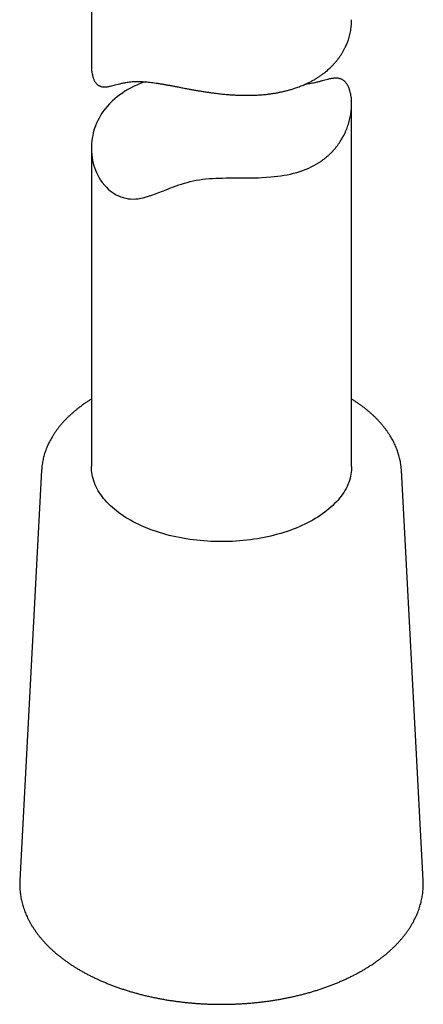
# Model space of a CAD drawing. Header units: millimetres. Extents: x 8 to 719, y 12 to 786.
# Tile 2 of 37: x 657 to 680, y 85 to 142. Entities that reach past the tile are written whole.
import ezdxf

# ---------------------------------------------------------------- set-up
doc = ezdxf.new("R2010")
doc.units = ezdxf.units.MM

msp = doc.modelspace()

# ---------------------------------------------------------------- linework, layer by layer
at = {"color": 7, "linetype": 'Continuous', "lineweight": 30}
for p, q in [((661.358, 156.101), (661.358, 139.044)), ((676.358, 115.9), (676.358, 136.819)), ((661.358, 134.265), (661.358, 115.9)), ((658.492, 115.693), (657.236, 92.035)), ((658.493, 115.697), (658.492, 115.693)), ((680.48, 92.035), (679.224, 115.693)), ((680.48, 92.037), (680.48, 92.035))]:
    msp.add_line(p, q, dxfattribs=at)
at = {"color": 7, "linetype": 'Continuous', "lineweight": 30, "flags": 128}
for points in [[(664.454, 138.093), (664.27, 138.025), (664.015, 137.921), (663.786, 137.815), (663.618, 137.729), (663.456, 137.639), (663.297, 137.543), (663.144, 137.443), (662.995, 137.338), (662.851, 137.228), (662.713, 137.113), (662.581, 136.994), (662.413, 136.828), (662.265, 136.665), (662.161, 136.539), (662.063, 136.409), (661.97, 136.275), (661.884, 136.139), (661.803, 135.998), (661.729, 135.855), (661.661, 135.709), (661.6, 135.56), (661.529, 135.358), (661.471, 135.156), (661.435, 135.001), (661.406, 134.845), (661.383, 134.688), (661.368, 134.531), (661.36, 134.371), (661.359, 134.211), (661.365, 134.05), (661.378, 133.89), (661.407, 133.677), (661.449, 133.466), (661.49, 133.308), (661.538, 133.153), (661.593, 133), (661.656, 132.85), (661.728, 132.701), (661.807, 132.557), (661.894, 132.417), (661.988, 132.282), (662.127, 132.11), (662.225, 132.005), (662.328, 131.905), (662.438, 131.811), (662.552, 131.725), (662.673, 131.644), (662.798, 131.572), (662.929, 131.508), (663.064, 131.454), (663.198, 131.409), (663.336, 131.375), (663.476, 131.349), (663.619, 131.333), (663.766, 131.328), (663.913, 131.332), (664.063, 131.346), (664.212, 131.37), (664.339, 131.397), (664.466, 131.429), (664.659, 131.486), (664.853, 131.551), (665.05, 131.624), (665.25, 131.701), (665.454, 131.783), (665.662, 131.867), (665.877, 131.952), (666.097, 132.036), (666.249, 132.091), (666.404, 132.145), (666.56, 132.196), (666.719, 132.245), (666.883, 132.291), (667.05, 132.334), (667.225, 132.374), (667.403, 132.409), (667.588, 132.44), (667.776, 132.466), (667.961, 132.487), (668.148, 132.504), (668.339, 132.517), (668.531, 132.527), (668.727, 132.535), (668.924, 132.54), (669.122, 132.543), (669.319, 132.545), (669.588, 132.546), (669.856, 132.547), (670.123, 132.547), (670.389, 132.549), (670.588, 132.551), (670.787, 132.555), (670.984, 132.561), (671.179, 132.569), (671.438, 132.583), (671.699, 132.603), (671.894, 132.621), (672.086, 132.643), (672.276, 132.669), (672.463, 132.699), (672.65, 132.734), (672.834, 132.772), (673.015, 132.816), (673.193, 132.865), (673.427, 132.938), (673.733, 133.051), (673.882, 133.114), (674.027, 133.182), (674.17, 133.255), (674.31, 133.332), (674.445, 133.414), (674.577, 133.5), (674.577, 133.5)], [(676.358, 115.9), (676.357, 115.82), (676.35, 115.7), (676.338, 115.58), (676.32, 115.461), (676.296, 115.342), (676.266, 115.223), (676.231, 115.105), (676.19, 114.988), (676.143, 114.871), (676.091, 114.755), (676.034, 114.64), (675.97, 114.526), (675.902, 114.413), (675.828, 114.301), (675.748, 114.19), (675.664, 114.08), (675.574, 113.972), (675.479, 113.866), (675.379, 113.761), (675.274, 113.657), (675.164, 113.556), (675.049, 113.456), (674.93, 113.358), (674.806, 113.262), (674.677, 113.168), (674.544, 113.076), (674.406, 112.986), (674.264, 112.899), (674.118, 112.814), (673.968, 112.731), (673.814, 112.65), (673.657, 112.572), (673.495, 112.497), (673.33, 112.424), (673.162, 112.354), (672.99, 112.287), (672.816, 112.222), (672.638, 112.16), (672.457, 112.101), (672.274, 112.045), (672.088, 111.992), (671.899, 111.942), (671.708, 111.895), (671.515, 111.851), (671.32, 111.81), (671.123, 111.772), (670.924, 111.738), (670.724, 111.706), (670.522, 111.678), (670.319, 111.653), (670.115, 111.631), (669.91, 111.613), (669.704, 111.598), (669.497, 111.586), (669.29, 111.577), (669.083, 111.572), (668.875, 111.57), (668.668, 111.572), (668.46, 111.576), (668.253, 111.584), (668.046, 111.596), (667.84, 111.61), (667.635, 111.628), (667.431, 111.649), (667.228, 111.674), (667.026, 111.701), (666.825, 111.732), (666.626, 111.766), (666.429, 111.804), (666.233, 111.844), (666.04, 111.887), (665.849, 111.934), (665.66, 111.984), (665.473, 112.036), (665.289, 112.092), (665.108, 112.15), (664.93, 112.212), (664.754, 112.276), (664.582, 112.343), (664.413, 112.412), (664.248, 112.485), (664.086, 112.56), (663.928, 112.637), (663.773, 112.717), (663.622, 112.8), (663.476, 112.885), (663.333, 112.972), (663.195, 113.061), (663.061, 113.153), (662.932, 113.246), (662.807, 113.342), (662.686, 113.44), (662.571, 113.539), (662.46, 113.641), (662.354, 113.744), (662.253, 113.848), (662.158, 113.955), (662.067, 114.063), (661.981, 114.172), (661.901, 114.282), (661.826, 114.394), (661.757, 114.507), (661.693, 114.621), (661.634, 114.736), (661.581, 114.852), (661.534, 114.969), (661.492, 115.086), (661.456, 115.204), (661.425, 115.322), (661.4, 115.441), (661.381, 115.561), (661.368, 115.68), (661.36, 115.8), (661.358, 115.9)]]:
    msp.add_lwpolyline(points, dxfattribs=at)
at = {"color": 7, "linetype": 'Continuous', "lineweight": 30}
for points, knots in [([(661.358, 139.044), (661.358, 139.039), (661.357, 138.985), (661.362, 138.887), (661.372, 138.749), (661.39, 138.617), (661.412, 138.503), (661.437, 138.405), (661.464, 138.322), (661.494, 138.243), (661.527, 138.17), (661.564, 138.102), (661.605, 138.04), (661.649, 137.986), (661.696, 137.939), (661.745, 137.899), (661.796, 137.867), (661.849, 137.841), (661.904, 137.821), (661.962, 137.806), (662.042, 137.794), (662.132, 137.791), (662.235, 137.799), (662.326, 137.811), (662.421, 137.829), (662.532, 137.854), (662.663, 137.887), (662.816, 137.928), (662.978, 137.971), (663.133, 138.009), (663.28, 138.041), (663.415, 138.065), (663.557, 138.086), (663.701, 138.101), (663.845, 138.11), (663.991, 138.113), (664.143, 138.111), (664.301, 138.104), (664.467, 138.092), (664.639, 138.076), (664.817, 138.055), (664.999, 138.031), (665.182, 138.003), (665.368, 137.973), (665.559, 137.94), (665.754, 137.905), (665.952, 137.869), (666.155, 137.83), (666.361, 137.791), (666.589, 137.748), (666.819, 137.704), (667.048, 137.662), (667.258, 137.624), (667.468, 137.587), (667.681, 137.551), (667.896, 137.517), (668.112, 137.485), (668.329, 137.454), (668.571, 137.423), (668.836, 137.392), (669.102, 137.366), (669.341, 137.347), (669.557, 137.332), (669.773, 137.321), (669.989, 137.313), (670.204, 137.31), (670.42, 137.31), (670.634, 137.314), (670.872, 137.323), (671.137, 137.339), (671.404, 137.364), (671.649, 137.393), (671.869, 137.425), (672.085, 137.462), (672.3, 137.505), (672.512, 137.553), (672.722, 137.607), (672.928, 137.667), (673.154, 137.74), (673.39, 137.827), (673.616, 137.92), (673.811, 138.009), (673.982, 138.094), (674.149, 138.185), (674.312, 138.28), (674.47, 138.381), (674.623, 138.486), (674.771, 138.597), (674.93, 138.724), (675.092, 138.869), (675.243, 139.017), (675.37, 139.154), (675.479, 139.281), (675.582, 139.411), (675.68, 139.546), (675.771, 139.683), (675.857, 139.824), (675.936, 139.968), (676.017, 140.131), (676.096, 140.313), (676.164, 140.498), (676.217, 140.668), (676.258, 140.823), (676.292, 140.979), (676.319, 141.137), (676.34, 141.296), (676.352, 141.456), (676.358, 141.581), (676.358, 141.653), (676.357, 141.672)], [0, 0, 0, 0, 0.000948, 0.010145, 0.019343, 0.028605, 0.037867, 0.044709, 0.051551, 0.058434, 0.065317, 0.072296, 0.079275, 0.086312, 0.093349, 0.100189, 0.107029, 0.113915, 0.120802, 0.127763, 0.134724, 0.148698, 0.158157, 0.167615, 0.177103, 0.186591, 0.200143, 0.213705, 0.22739, 0.241087, 0.250861, 0.260633, 0.270454, 0.280275, 0.289012, 0.297748, 0.306554, 0.31536, 0.324313, 0.333265, 0.342293, 0.351321, 0.36005, 0.368779, 0.377568, 0.386358, 0.395261, 0.404164, 0.413118, 0.422073, 0.433649, 0.44241, 0.451171, 0.459968, 0.468766, 0.477668, 0.48657, 0.495504, 0.504438, 0.516449, 0.52824, 0.537147, 0.546055, 0.554992, 0.563929, 0.572956, 0.581983, 0.591041, 0.600099, 0.612265, 0.625123, 0.634855, 0.644587, 0.654359, 0.664131, 0.67403, 0.683929, 0.693872, 0.703814, 0.717197, 0.729645, 0.739066, 0.748486, 0.757946, 0.767406, 0.776987, 0.786567, 0.796189, 0.80581, 0.818758, 0.830927, 0.840131, 0.849335, 0.858574, 0.867814, 0.877161, 0.886508, 0.895892, 0.905275, 0.917891, 0.93032, 0.939718, 0.949116, 0.958549, 0.967982, 0.977521, 0.98706, 0.996636, 1, 1, 1, 1]), ([(674.577, 133.5), (674.641, 133.545), (674.752, 133.623), (674.902, 133.744), (675.033, 133.858), (675.158, 133.977), (675.278, 134.101), (675.393, 134.231), (675.502, 134.366), (675.605, 134.505), (675.713, 134.665), (675.821, 134.843), (675.918, 135.025), (675.997, 135.191), (676.062, 135.343), (676.121, 135.497), (676.173, 135.653), (676.22, 135.811), (676.26, 135.97), (676.293, 136.129), (676.322, 136.306), (676.343, 136.48), (676.355, 136.651), (676.359, 136.8), (676.357, 136.947), (676.348, 137.092), (676.332, 137.233), (676.309, 137.369), (676.28, 137.5), (676.246, 137.614), (676.212, 137.711), (676.177, 137.794), (676.138, 137.871), (676.096, 137.943), (676.05, 138.01), (676.001, 138.07), (675.949, 138.123), (675.894, 138.169), (675.837, 138.207), (675.779, 138.237), (675.718, 138.262), (675.655, 138.28), (675.591, 138.292), (675.502, 138.302), (675.401, 138.302), (675.288, 138.291), (675.188, 138.276), (675.085, 138.255), (674.964, 138.227), (674.823, 138.189), (674.659, 138.143), (674.486, 138.096), (674.321, 138.053), (674.166, 138.017), (674.024, 137.988), (673.874, 137.963), (673.75, 137.946), (673.674, 137.94), (673.653, 137.938)], [0, 0, 0, 0, 0.0234416, 0.0411969, 0.0589522, 0.076788, 0.0946239, 0.112701, 0.1307781, 0.1489335, 0.167089, 0.1915259, 0.2149663, 0.232682, 0.2503977, 0.2681754, 0.285953, 0.3039176, 0.3218822, 0.3399107, 0.3579391, 0.3821636, 0.3996845, 0.4172052, 0.434804, 0.4524024, 0.4701899, 0.4879768, 0.505889, 0.5238005, 0.5370328, 0.5502648, 0.5635759, 0.5768867, 0.5903837, 0.6038805, 0.6174887, 0.6310969, 0.6443249, 0.6575533, 0.6708709, 0.6841888, 0.6976504, 0.7111123, 0.7381368, 0.7564285, 0.774721, 0.7930692, 0.8114178, 0.8376254, 0.8638542, 0.8903183, 0.9168085, 0.9357085, 0.9546077, 0.973601, 0.9925927, 1, 1, 1, 1]), ([(661.05, 119.591), (661.022, 119.573), (660.944, 119.519), (660.818, 119.429), (660.671, 119.319), (660.529, 119.208), (660.391, 119.095), (660.258, 118.979), (660.129, 118.862), (660.004, 118.743), (659.883, 118.622), (659.768, 118.499), (659.657, 118.375), (659.55, 118.249), (659.449, 118.122), (659.352, 117.993), (659.261, 117.863), (659.174, 117.732), (659.092, 117.599), (659.016, 117.466), (658.944, 117.331), (658.878, 117.196), (658.816, 117.06), (658.76, 116.923), (658.71, 116.785), (658.664, 116.647), (658.623, 116.508), (658.588, 116.369), (658.558, 116.23), (658.533, 116.09), (658.514, 115.95), (658.5, 115.819), (658.495, 115.735), (658.493, 115.698)], [0, 0, 0, 0, 0.0177983, 0.0513953, 0.0849917, 0.1185793, 0.1521548, 0.1857141, 0.2192529, 0.2527668, 0.2862505, 0.3196988, 0.3531061, 0.3864667, 0.4197746, 0.453024, 0.4862091, 0.5193246, 0.5523654, 0.585327, 0.6182059, 0.6509992, 0.6837051, 0.7163232, 0.748854, 0.7812996, 0.8136633, 0.8459497, 0.878165, 0.9103161, 0.9424116, 0.9744606, 1, 1, 1, 1]), ([(661.358, 119.792), (661.309, 119.761), (661.204, 119.696), (661.103, 119.628), (661.05, 119.591)], [0, 0, 0, 0, 0.46787, 1, 1, 1, 1]), ([(679.223, 115.692), (679.222, 115.716), (679.219, 115.787), (679.208, 115.904), (679.19, 116.044), (679.167, 116.183), (679.139, 116.322), (679.105, 116.461), (679.067, 116.599), (679.023, 116.736), (678.975, 116.873), (678.921, 117.01), (678.862, 117.145), (678.798, 117.28), (678.729, 117.414), (678.654, 117.547), (678.575, 117.68), (678.491, 117.811), (678.402, 117.94), (678.308, 118.069), (678.209, 118.196), (678.105, 118.322), (677.996, 118.446), (677.883, 118.569), (677.765, 118.69), (677.643, 118.81), (677.516, 118.928), (677.385, 119.044), (677.249, 119.158), (677.109, 119.27), (676.965, 119.38), (676.817, 119.488), (676.664, 119.594), (676.512, 119.695), (676.408, 119.761), (676.358, 119.792)], [0, 0, 0, 0, 0.015476, 0.045444, 0.07543, 0.105443, 0.135494, 0.165591, 0.195743, 0.225956, 0.256237, 0.286591, 0.317021, 0.34753, 0.37812, 0.408789, 0.439538, 0.470365, 0.501266, 0.532237, 0.563275, 0.594375, 0.625532, 0.65674, 0.687995, 0.719291, 0.750622, 0.781985, 0.813373, 0.844783, 0.876211, 0.907653, 0.939105, 0.970565, 1, 1, 1, 1]), ([(657.237, 92.034), (657.236, 92.019), (657.232, 91.954), (657.23, 91.841), (657.231, 91.693), (657.238, 91.545), (657.25, 91.398), (657.267, 91.251), (657.289, 91.104), (657.317, 90.957), (657.349, 90.811), (657.387, 90.665), (657.43, 90.519), (657.478, 90.374), (657.531, 90.23), (657.589, 90.087), (657.653, 89.944), (657.721, 89.802), (657.795, 89.66), (657.873, 89.52), (657.957, 89.381), (658.045, 89.243), (658.139, 89.106), (658.238, 88.97), (658.341, 88.835), (658.449, 88.702), (658.562, 88.571), (658.68, 88.44), (658.802, 88.312), (658.929, 88.185), (659.06, 88.06), (659.196, 87.936), (659.336, 87.815), (659.481, 87.695), (659.629, 87.577), (659.782, 87.461), (659.939, 87.347), (660.1, 87.236), (660.265, 87.126), (660.434, 87.019), (660.606, 86.914), (660.782, 86.811), (660.962, 86.711), (661.145, 86.613), (661.332, 86.517), (661.522, 86.424), (661.715, 86.333), (661.911, 86.244), (662.11, 86.159), (662.313, 86.076), (662.518, 85.995), (662.726, 85.917), (662.936, 85.842), (663.149, 85.769), (663.365, 85.699), (663.583, 85.632), (663.804, 85.568), (664.026, 85.506), (664.251, 85.447), (664.478, 85.391), (664.706, 85.338), (664.937, 85.288), (665.169, 85.241), (665.402, 85.196), (665.638, 85.155), (665.874, 85.116), (666.112, 85.081), (666.351, 85.048), (666.592, 85.019), (666.833, 84.992), (667.075, 84.968), (667.318, 84.948), (667.561, 84.93), (667.805, 84.915), (668.05, 84.904), (668.295, 84.895), (668.54, 84.89), (668.785, 84.887), (669.03, 84.888), (669.276, 84.892), (669.521, 84.898), (669.765, 84.908), (670.01, 84.921), (670.254, 84.937), (670.497, 84.956), (670.739, 84.977), (670.981, 85.002), (671.222, 85.03), (671.462, 85.061), (671.7, 85.095), (671.938, 85.132), (672.174, 85.171), (672.408, 85.214), (672.641, 85.26), (672.873, 85.308), (673.102, 85.359), (673.33, 85.414), (673.556, 85.471), (673.78, 85.531), (674.002, 85.593), (674.221, 85.659), (674.438, 85.727), (674.653, 85.798), (674.865, 85.872), (675.075, 85.948), (675.281, 86.027), (675.485, 86.109), (675.687, 86.193), (675.885, 86.28), (676.08, 86.369), (676.272, 86.461), (676.46, 86.555), (676.645, 86.652), (676.827, 86.751), (677.006, 86.852), (677.18, 86.956), (677.351, 87.062), (677.499, 87.158), (677.589, 87.219), (677.625, 87.243)], [0, 0, 0, 0, 0.0025772, 0.010903, 0.0192259, 0.0275481, 0.0358715, 0.0441986, 0.0525317, 0.0608731, 0.069225, 0.0775891, 0.0859673, 0.0943611, 0.1027716, 0.1111999, 0.1196468, 0.1281125, 0.1365974, 0.1451013, 0.153624, 0.1621649, 0.1707233, 0.1792985, 0.1878894, 0.196495, 0.2051141, 0.2137456, 0.2223883, 0.231041, 0.2397024, 0.2483716, 0.2570474, 0.2657288, 0.2744149, 0.2831047, 0.2917975, 0.3004926, 0.3091892, 0.3178869, 0.3265851, 0.3352831, 0.3439807, 0.3526775, 0.3613732, 0.3700676, 0.3787605, 0.3874517, 0.3961412, 0.4048287, 0.4135144, 0.422198, 0.4308797, 0.4395594, 0.448237, 0.4569127, 0.4655864, 0.4742583, 0.4829283, 0.4915965, 0.500263, 0.5089279, 0.5175912, 0.526253, 0.5349135, 0.5435726, 0.5522305, 0.5608873, 0.5695431, 0.578198, 0.586852, 0.5955053, 0.6041579, 0.61281, 0.6214616, 0.6301129, 0.638764, 0.6474149, 0.6560658, 0.6647167, 0.6733678, 0.6820191, 0.6906707, 0.6993227, 0.7079752, 0.7166284, 0.7252823, 0.733937, 0.7425926, 0.7512492, 0.759907, 0.768566, 0.7772263, 0.785888, 0.7945511, 0.8032159, 0.8118823, 0.8205505, 0.8292205, 0.8378924, 0.8465663, 0.8552423, 0.8639203, 0.8726004, 0.8812827, 0.8899672, 0.8986539, 0.9073428, 0.9160339, 0.924727, 0.9334222, 0.9421193, 0.9508183, 0.9595188, 0.9682208, 0.976924, 0.9856281, 0.9943327, 1, 1, 1, 1]), ([(677.625, 87.243), (677.654, 87.262), (677.736, 87.319), (677.87, 87.414), (678.025, 87.529), (678.176, 87.647), (678.322, 87.766), (678.464, 87.887), (678.602, 88.01), (678.736, 88.135), (678.865, 88.261), (678.989, 88.39), (679.109, 88.52), (679.224, 88.651), (679.335, 88.784), (679.44, 88.919), (679.541, 89.055), (679.637, 89.192), (679.728, 89.33), (679.814, 89.47), (679.894, 89.611), (679.97, 89.752), (680.041, 89.895), (680.106, 90.038), (680.166, 90.182), (680.222, 90.327), (680.272, 90.472), (680.316, 90.618), (680.356, 90.765), (680.39, 90.911), (680.419, 91.059), (680.443, 91.206), (680.462, 91.353), (680.475, 91.501), (680.484, 91.649), (680.487, 91.796), (680.485, 91.926), (680.481, 92.006), (680.479, 92.038)], [0, 0, 0, 0, 0.015346, 0.044337, 0.073328, 0.102313, 0.131289, 0.160255, 0.189207, 0.218143, 0.247057, 0.275949, 0.304812, 0.333644, 0.362441, 0.391197, 0.41991, 0.448576, 0.477189, 0.505748, 0.534248, 0.562687, 0.591063, 0.619375, 0.647622, 0.675804, 0.703922, 0.731978, 0.759975, 0.787917, 0.815808, 0.843654, 0.871461, 0.899236, 0.926986, 0.95472, 0.982444, 1, 1, 1, 1])]:
    msp.add_open_spline(points, degree=3, knots=knots, dxfattribs=at)

doc.saveas('drawing.dxf')
